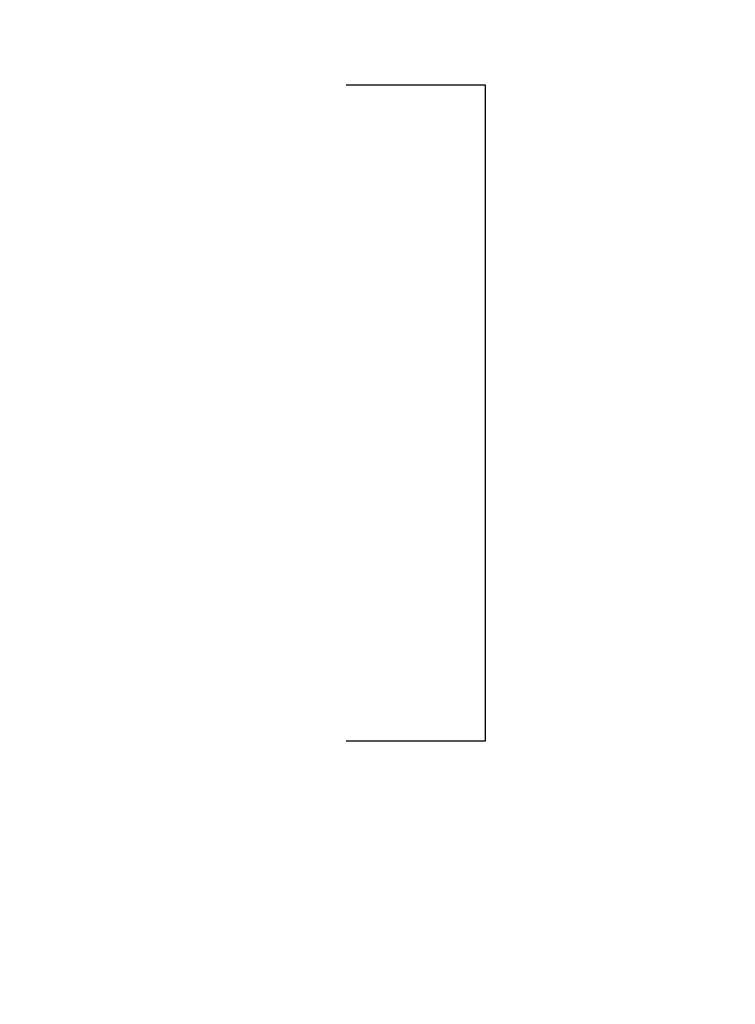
# Model space of a CAD drawing. Header units: inches. Extents: x 0.2 to 10.8, y 0.2 to 8.2.
# Tile 135 of 164: x 5.328 to 5.476, y 3.757 to 3.959. Entities that reach past the tile are written whole.
import ezdxf

# ---------------------------------------------------------------- set-up
doc = ezdxf.new("R2010")
doc.units = ezdxf.units.IN
doc.header["$MEASUREMENT"] = 0
doc.layers.add('DIMENSIONS', color=140, linetype='Continuous')
doc.styles.add('SLDTEXTSTYLE0', font='TXT', dxfattribs={"width": 0.7})
doc.dimstyles.new('SLDDIMSTYLE0', dxfattribs={"dimtxt": 0.084961, "dimasz": 0.13, "dimexe": 0, "dimexo": 0.0625, "dimgap": 0.02124, "dimtad": 0, "dimtih": 1, "dimtoh": 1, "dimlfac": 20, "dimrnd": 1e-09, "dimzin": 12, "dimdsep": 46, "dimtxsty": 'SLDTEXTSTYLE0', "dimsah": 1, "dimcen": 0.09, "dimadec": 0, "dimazin": 3, "dimtfac": 1, "dimtofl": 0, "dimtmove": 0, "dimatfit": 3, "dimfxl": 0, "dimfrac": 2, "dimtolj": 1, "dimtzin": 12, "dimarcsym": 0})

# ---------------------------------------------------------------- blocks, each defined once
blk = doc.blocks.new('_D_18')
at = {"layer": 'DIMENSIONS'}
for p, q in [((5.49514, 5.02815), (5.10906, 5.02815)), ((5.23406, 5.02815), (5.23406, 4.09976)), ((5.07249, 3.94571), (5.04396, 3.94571)), ((5.04396, 3.94571), (5.04396, 3.81068)), ((5.39564, 3.94571), (5.42417, 3.94571)), ((5.42417, 3.94571), (5.42417, 3.81068)), ((5.04396, 3.81068), (5.07249, 3.81068)), ((5.42417, 3.81068), (5.39564, 3.81068)), ((5.23406, 3.20395), (5.23406, 3.79166)), ((5.49514, 3.20395), (5.10906, 3.20395))]:
    blk.add_line(p, q, dxfattribs=at)
for points in [[(5.23406, 5.02815), (5.21406, 4.89815), (5.25406, 4.89815)], [(5.23406, 3.20395), (5.25406, 3.33395), (5.21406, 3.33395)]]:
    blk.add_solid(points, dxfattribs=at)
at = {"layer": 'DIMENSIONS', "char_height": 0.083333, "attachment_point": 1, "style": 'SLDTEXTSTYLE0'}
for s, insert in [('36.48', (5.07249, 4.07215)), ('926.7', (5.07249, 3.9181))]:
    blk.add_mtext(s, dxfattribs=dict(at, insert=insert))
blk = doc.blocks.new('_D_19')
at = {"layer": 'DIMENSIONS'}
for p, q in [((5.47679, 5.0973), (4.77677, 5.0973)), ((4.90177, 5.0973), (4.90177, 4.58026)), ((4.7402, 4.45012), (4.71167, 4.45012)), ((4.71167, 4.45012), (4.71167, 4.31509)), ((5.06335, 4.45012), (5.09188, 4.45012)), ((5.09188, 4.45012), (5.09188, 4.31509)), ((4.71167, 4.31509), (4.7402, 4.31509)), ((5.09188, 4.31509), (5.06335, 4.31509)), ((4.90177, 3.13475), (4.90177, 4.16104)), ((5.47679, 3.13475), (4.77677, 3.13475))]:
    blk.add_line(p, q, dxfattribs=at)
for points in [[(4.90177, 5.0973), (4.88177, 4.9673), (4.92177, 4.9673)], [(4.90177, 3.13475), (4.92177, 3.26475), (4.88177, 3.26475)]]:
    blk.add_solid(points, dxfattribs=at)
at = {"layer": 'DIMENSIONS', "char_height": 0.083333, "attachment_point": 1, "style": 'SLDTEXTSTYLE0'}
for s, insert in [('39.25', (4.7402, 4.57657)), ('997.0', (4.7402, 4.42252)), ('OPENING', (4.63974, 4.26846))]:
    blk.add_mtext(s, dxfattribs=dict(at, insert=insert))

msp = doc.modelspace()

# ---------------------------------------------------------------- dimensions: what is measured, and where the dimension line sits
at = {"layer": 'DIMENSIONS'}
dim = msp.add_linear_dim(base=(4.9017749, 5.097296), p1=(5.5267863, 3.134746), p2=(5.5267863, 5.097296), angle=90, text='<>\\POPENING', dimstyle='SLDDIMSTYLE0', dxfattribs=at)
dim.commit()
dim.dimension.update_dxf_attribs({"geometry": '_D_19', "text_midpoint": (4.9017749, 4.3706488), "dimtype": 160})
dim = msp.add_linear_dim(base=(5.2340621, 5.028146), p1=(5.5451363, 3.203946), p2=(5.5451363, 5.028146), angle=90, dimstyle='SLDDIMSTYLE0', dxfattribs=at)
dim.commit()
dim.dimension.update_dxf_attribs({"geometry": '_D_18', "text_midpoint": (5.2340621, 3.9457117), "dimtype": 160})

doc.saveas('drawing.dxf')
